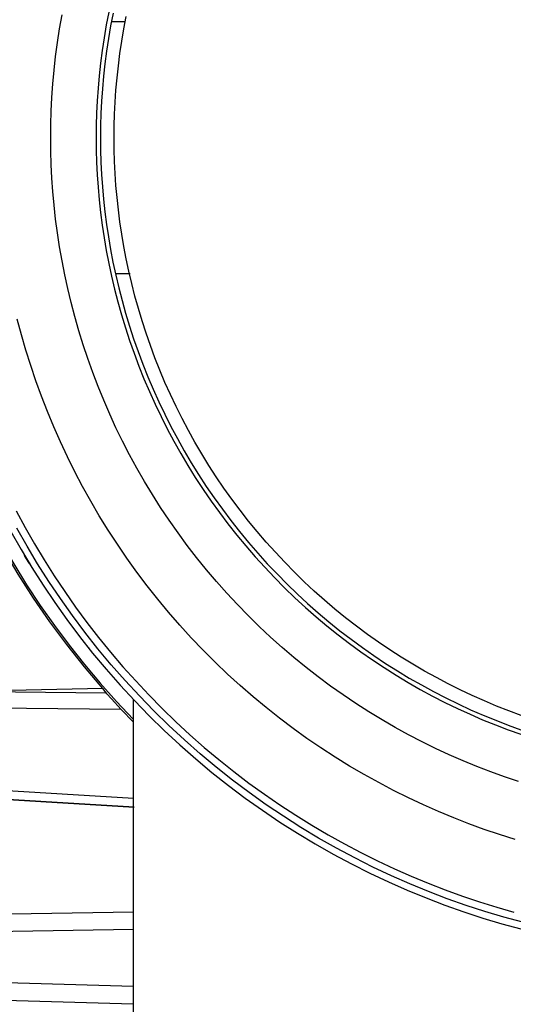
# Model space of a CAD drawing. Header units: millimetres. Extents: x -2637 to -1637, y 678 to 1678.
# Tile 95 of 256: x -2378 to -2360, y 1399 to 1435. Entities that reach past the tile are written whole.
import ezdxf

# ---------------------------------------------------------------- set-up
doc = ezdxf.new("R2010")
doc.units = ezdxf.units.MM
doc.layers.add('Make2D$B.SHOW mini', color=7, linetype='Continuous', true_color=0x000000)

msp = doc.modelspace()

# ---------------------------------------------------------------- linework, layer by layer
at = {"layer": 'Make2D$B.SHOW mini', "color": 18, "lineweight": -3, "true_color": 0x000000}
for points in [[(-2359.505, 1407.534), (-2360.017, 1407.706), (-2360.528, 1407.89), (-2361.038, 1408.086), (-2361.545, 1408.294), (-2362.05, 1408.515), (-2362.552, 1408.748), (-2363.05, 1408.992), (-2363.545, 1409.249), (-2364.035, 1409.518), (-2364.521, 1409.798), (-2365.001, 1410.09), (-2365.477, 1410.394), (-2365.946, 1410.709), (-2366.408, 1411.036), (-2366.864, 1411.374), (-2367.313, 1411.722), (-2367.755, 1412.082), (-2368.188, 1412.451), (-2368.613, 1412.831), (-2369.03, 1413.221), (-2369.437, 1413.62), (-2369.835, 1414.028), (-2370.224, 1414.446), (-2370.603, 1414.872), (-2370.972, 1415.306), (-2371.33, 1415.748), (-2371.677, 1416.198), (-2372.014, 1416.654), (-2372.339, 1417.118), (-2372.654, 1417.587), (-2372.956, 1418.063), (-2373.247, 1418.544), (-2373.527, 1419.03), (-2373.794, 1419.521), (-2374.05, 1420.016), (-2374.293, 1420.515), (-2374.525, 1421.017), (-2374.744, 1421.522), (-2374.951, 1422.029), (-2375.146, 1422.539), (-2375.329, 1423.051), (-2375.5, 1423.563), (-2375.659, 1424.077), (-2375.806, 1424.591), (-2375.941, 1425.105), (-2376.064, 1425.619), (-2376.176, 1426.132), (-2376.276, 1426.645), (-2376.365, 1427.155), (-2376.443, 1427.665), (-2376.509, 1428.172), (-2376.565, 1428.677), (-2376.61, 1429.179), (-2376.645, 1429.678), (-2376.67, 1430.174), (-2376.684, 1430.667), (-2376.689, 1431.156), (-2376.684, 1431.645), (-2376.67, 1432.137), (-2376.645, 1432.633), (-2376.61, 1433.133), (-2376.565, 1433.635), (-2376.509, 1434.139), (-2376.443, 1434.647), (-2376.365, 1435.156), (-2376.276, 1435.666)], [(-2374.558, 1435.767), (-2374.648, 1435.297), (-2374.729, 1434.828), (-2374.799, 1434.361), (-2374.859, 1433.895), (-2374.91, 1433.432), (-2374.95, 1432.971), (-2374.982, 1432.513), (-2375.004, 1432.057), (-2375.017, 1431.605), (-2375.022, 1431.156), (-2375.017, 1430.707), (-2375.004, 1430.255), (-2374.982, 1429.8), (-2374.95, 1429.341), (-2374.91, 1428.88), (-2374.859, 1428.417), (-2374.799, 1427.951), (-2374.729, 1427.484), (-2374.648, 1427.015), (-2374.558, 1426.545), (-2374.457, 1426.074), (-2374.346, 1425.602), (-2374.224, 1425.13), (-2374.091, 1424.658), (-2373.948, 1424.186), (-2373.794, 1423.716), (-2373.629, 1423.246), (-2373.453, 1422.777), (-2373.266, 1422.311), (-2373.068, 1421.846), (-2372.859, 1421.384), (-2372.639, 1420.925), (-2372.409, 1420.469), (-2372.167, 1420.017), (-2371.915, 1419.569), (-2371.652, 1419.126), (-2371.379, 1418.687), (-2371.095, 1418.253), (-2370.8, 1417.825), (-2370.496, 1417.403), (-2370.182, 1416.987), (-2369.858, 1416.578), (-2369.524, 1416.175), (-2369.181, 1415.78), (-2368.829, 1415.393), (-2368.469, 1415.013), (-2368.099, 1414.641), (-2367.722, 1414.278), (-2367.336, 1413.924), (-2366.943, 1413.579), (-2366.542, 1413.243), (-2366.135, 1412.917), (-2365.72, 1412.6), (-2365.3, 1412.293), (-2364.873, 1411.996), (-2364.441, 1411.71), (-2364.003, 1411.433), (-2363.561, 1411.168), (-2363.114, 1410.913), (-2362.663, 1410.669), (-2362.208, 1410.435), (-2361.75, 1410.213), (-2361.288, 1410.001), (-2360.825, 1409.8), (-2360.358, 1409.611), (-2359.89, 1409.432), (-2359.421, 1409.264)], [(-2374.402, 1435.729), (-2374.492, 1435.263), (-2374.571, 1434.798), (-2374.641, 1434.334), (-2374.7, 1433.873), (-2374.75, 1433.413), (-2374.791, 1432.956), (-2374.822, 1432.501), (-2374.844, 1432.05), (-2374.857, 1431.601), (-2374.861, 1431.156), (-2374.857, 1430.711), (-2374.844, 1430.263), (-2374.822, 1429.811), (-2374.791, 1429.357), (-2374.75, 1428.9), (-2374.7, 1428.441), (-2374.641, 1427.979), (-2374.571, 1427.516), (-2374.492, 1427.051), (-2374.403, 1426.585), (-2374.303, 1426.118), (-2374.193, 1425.651), (-2374.072, 1425.183), (-2373.941, 1424.715), (-2373.799, 1424.247), (-2373.647, 1423.78), (-2373.483, 1423.315), (-2373.309, 1422.85), (-2373.124, 1422.388), (-2372.928, 1421.927), (-2372.722, 1421.469), (-2372.504, 1421.014), (-2372.276, 1420.562), (-2372.037, 1420.114), (-2371.788, 1419.669), (-2371.527, 1419.229), (-2371.257, 1418.794), (-2370.976, 1418.364), (-2370.685, 1417.939), (-2370.384, 1417.521), (-2370.073, 1417.108), (-2369.752, 1416.702), (-2369.422, 1416.302), (-2369.082, 1415.91), (-2368.734, 1415.526), (-2368.377, 1415.149), (-2368.011, 1414.78), (-2367.638, 1414.42), (-2367.256, 1414.068), (-2366.867, 1413.725), (-2366.47, 1413.391), (-2366.066, 1413.067), (-2365.656, 1412.752), (-2365.24, 1412.447), (-2364.817, 1412.152), (-2364.389, 1411.867), (-2363.956, 1411.593), (-2363.518, 1411.329), (-2363.075, 1411.075), (-2362.628, 1410.832), (-2362.178, 1410.599), (-2361.724, 1410.378), (-2361.267, 1410.167), (-2360.807, 1409.967), (-2360.345, 1409.778), (-2359.882, 1409.6), (-2359.416, 1409.432)], [(-2359.407, 1409.959), (-2359.859, 1410.126), (-2360.31, 1410.302), (-2360.758, 1410.49), (-2361.204, 1410.688), (-2361.648, 1410.896), (-2362.088, 1411.115), (-2362.525, 1411.344), (-2362.959, 1411.583), (-2363.388, 1411.833), (-2363.813, 1412.093), (-2364.233, 1412.362), (-2364.647, 1412.642), (-2365.057, 1412.932), (-2365.46, 1413.231), (-2365.857, 1413.539), (-2366.248, 1413.857), (-2366.632, 1414.183), (-2367.009, 1414.519), (-2367.378, 1414.863), (-2367.74, 1415.215), (-2368.094, 1415.576), (-2368.439, 1415.944), (-2368.776, 1416.319), (-2369.105, 1416.702), (-2369.424, 1417.092), (-2369.734, 1417.488), (-2370.034, 1417.89), (-2370.326, 1418.298), (-2370.607, 1418.712), (-2370.879, 1419.131), (-2371.14, 1419.555), (-2371.392, 1419.984), (-2371.633, 1420.416), (-2371.864, 1420.853), (-2372.084, 1421.293), (-2372.294, 1421.736), (-2372.494, 1422.181), (-2372.683, 1422.63), (-2372.862, 1423.08), (-2373.03, 1423.531), (-2373.188, 1423.985), (-2373.335, 1424.439), (-2373.472, 1424.893), (-2373.599, 1425.348), (-2373.715, 1425.803), (-2373.822, 1426.258), (-2373.918, 1426.712), (-2374.004, 1427.165), (-2374.081, 1427.617), (-2374.148, 1428.067), (-2374.206, 1428.516), (-2374.254, 1428.963), (-2374.293, 1429.407), (-2374.323, 1429.849), (-2374.344, 1430.287), (-2374.357, 1430.723), (-2374.361, 1431.156), (-2374.357, 1431.589), (-2374.344, 1432.025), (-2374.323, 1432.464), (-2374.293, 1432.906), (-2374.254, 1433.351), (-2374.206, 1433.797), (-2374.148, 1434.246), (-2374.081, 1434.697), (-2374.004, 1435.149), (-2373.918, 1435.602)], [(-2374.447, 1435.424), (-2373.946, 1435.423)], [(-2374.317, 1426.181), (-2373.769, 1426.178)], [(-2359.635, 1405.407), (-2360.2, 1405.585), (-2360.764, 1405.775), (-2361.327, 1405.98), (-2361.887, 1406.198), (-2362.445, 1406.429), (-2363, 1406.674), (-2363.552, 1406.933), (-2364.099, 1407.205), (-2364.643, 1407.49), (-2365.181, 1407.789), (-2365.714, 1408.101), (-2366.242, 1408.426), (-2366.763, 1408.764), (-2367.277, 1409.115), (-2367.784, 1409.479), (-2368.283, 1409.854), (-2368.774, 1410.242), (-2369.257, 1410.642), (-2369.73, 1411.053), (-2370.195, 1411.475), (-2370.649, 1411.909), (-2371.093, 1412.353), (-2371.527, 1412.807), (-2371.95, 1413.27), (-2372.361, 1413.744), (-2372.761, 1414.226), (-2373.15, 1414.717), (-2373.526, 1415.216), (-2373.89, 1415.723), (-2374.241, 1416.236), (-2374.579, 1416.757), (-2374.905, 1417.284), (-2375.218, 1417.817), (-2375.517, 1418.356), (-2375.803, 1418.899), (-2376.075, 1419.446), (-2376.334, 1419.998), (-2376.58, 1420.553), (-2376.812, 1421.111), (-2377.03, 1421.671), (-2377.235, 1422.233), (-2377.426, 1422.797), (-2377.604, 1423.363), (-2377.769, 1423.928), (-2377.92, 1424.494)], [(-2380.992, 1422.121), (-2380.713, 1421.266), (-2380.408, 1420.418), (-2380.078, 1419.577), (-2379.722, 1418.744), (-2379.34, 1417.922), (-2378.935, 1417.111), (-2378.505, 1416.311), (-2378.051, 1415.525), (-2377.575, 1414.753), (-2377.076, 1413.997), (-2376.556, 1413.256), (-2376.015, 1412.532), (-2375.454, 1411.827), (-2374.874, 1411.14), (-2374.276, 1410.472), (-2373.661, 1409.825)], [(-2374.777, 1410.944), (-2375.453, 1411.737), (-2376.103, 1412.555), (-2376.725, 1413.395), (-2377.318, 1414.256), (-2377.882, 1415.137), (-2378.415, 1416.037), (-2378.916, 1416.953), (-2379.385, 1417.885)], [(-2377.959, 1417.463), (-2377.633, 1416.858), (-2377.291, 1416.26), (-2376.935, 1415.667), (-2376.563, 1415.082), (-2376.177, 1414.503), (-2375.777, 1413.933), (-2375.362, 1413.372), (-2374.934, 1412.82), (-2374.492, 1412.277), (-2374.037, 1411.744), (-2373.569, 1411.222), (-2373.088, 1410.711), (-2372.595, 1410.211), (-2372.091, 1409.723), (-2371.575, 1409.248), (-2371.048, 1408.785), (-2370.511, 1408.336), (-2369.964, 1407.899), (-2369.408, 1407.477), (-2368.843, 1407.068), (-2368.269, 1406.674), (-2367.688, 1406.294), (-2367.099, 1405.929), (-2366.504, 1405.579), (-2365.903, 1405.244), (-2365.296, 1404.924), (-2364.684, 1404.62), (-2364.067, 1404.331), (-2363.447, 1404.057), (-2362.823, 1403.799), (-2362.196, 1403.556), (-2361.568, 1403.329), (-2360.937, 1403.117), (-2360.306, 1402.92), (-2359.673, 1402.739)], [(-2359.353, 1402.365), (-2360.047, 1402.555), (-2360.741, 1402.762), (-2361.433, 1402.988), (-2362.124, 1403.232), (-2362.812, 1403.495), (-2363.497, 1403.776), (-2364.178, 1404.076), (-2364.854, 1404.393), (-2365.525, 1404.73), (-2366.19, 1405.084), (-2366.848, 1405.457), (-2367.498, 1405.847), (-2368.141, 1406.256), (-2368.774, 1406.681), (-2369.397, 1407.124), (-2370.01, 1407.584), (-2370.612, 1408.06), (-2371.203, 1408.552), (-2371.781, 1409.059), (-2372.346, 1409.582), (-2372.898, 1410.12), (-2373.435, 1410.671), (-2373.958, 1411.236), (-2374.465, 1411.814), (-2374.958, 1412.405), (-2375.434, 1413.007), (-2375.893, 1413.62), (-2376.336, 1414.243), (-2376.762, 1414.877), (-2377.17, 1415.519), (-2377.56, 1416.169), (-2377.933, 1416.827)], [(-2378.152, 1416.707), (-2377.777, 1416.043), (-2377.383, 1415.387), (-2376.971, 1414.74), (-2376.542, 1414.101), (-2376.095, 1413.472), (-2375.632, 1412.854), (-2375.152, 1412.247), (-2374.656, 1411.652), (-2374.144, 1411.069), (-2373.616, 1410.499), (-2373.074, 1409.943), (-2372.518, 1409.401), (-2371.948, 1408.874), (-2371.366, 1408.362), (-2370.77, 1407.865), (-2370.163, 1407.385), (-2369.545, 1406.922), (-2368.916, 1406.475), (-2368.278, 1406.046), (-2367.63, 1405.635), (-2366.974, 1405.241), (-2366.311, 1404.865), (-2365.64, 1404.507), (-2364.963, 1404.168), (-2364.281, 1403.848), (-2363.595, 1403.546), (-2362.904, 1403.262), (-2362.21, 1402.998), (-2361.514, 1402.751), (-2360.815, 1402.523), (-2360.116, 1402.314), (-2359.416, 1402.123)], [(-2377.477, 1415.542), (-2377.65, 1415.829)], [(-2377.591, 1415.73), (-2377.463, 1415.518)], [(-2375.302, 1412.434), (-2375.28, 1412.407)], [(-2413.561, 1411.209), (-2374.654, 1410.788)], [(-2374.777, 1410.944), (-2378.155, 1410.871)], [(-2374.654, 1410.788), (-2374.777, 1410.944)], [(-2374.097, 1410.171), (-2374.458, 1410.563), (-2374.626, 1410.755), (-2374.654, 1410.788)], [(-2374.097, 1410.171), (-2413.561, 1410.588)], [(-2373.661, 1410.546), (-2373.661, 1263.156)], [(-2373.655, 1409.715), (-2374.097, 1410.171)], [(-2413.561, 1409.348), (-2373.65, 1406.926)], [(-2413.561, 1409.022), (-2373.62, 1406.604)], [(-2373.631, 1406.578), (-2413.561, 1408.995)], [(-2413.561, 1402.104), (-2373.643, 1402.753)], [(-2373.652, 1402.097), (-2413.561, 1401.443)], [(-2413.561, 1401.171), (-2373.651, 1400.021)], [(-2373.658, 1399.361), (-2413.561, 1400.504)]]:
    msp.add_lwpolyline(points, dxfattribs=at)

doc.saveas('drawing.dxf')
